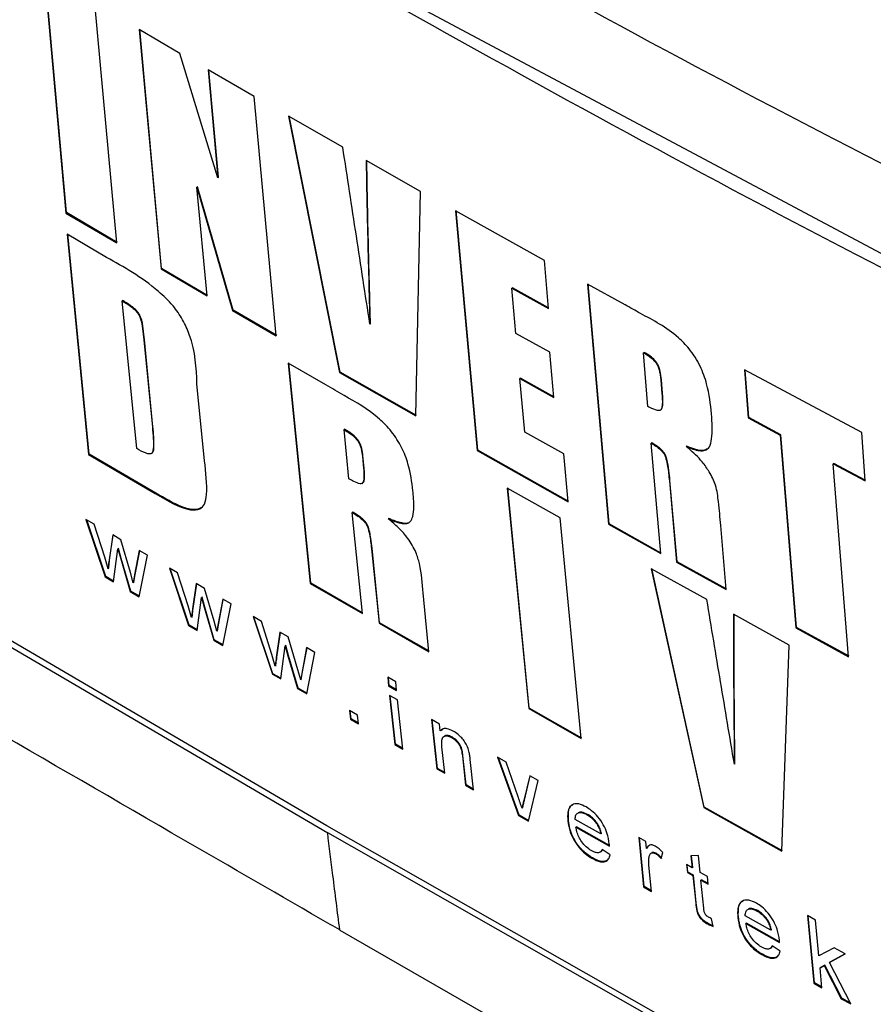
# Model space of a CAD drawing. Extents: x 106 to 315, y 19 to 260.
# Tile 118 of 132: x 259.9 to 262.76, y 204.97 to 208.27. Entities that reach past the tile are written whole.
import ezdxf

# ---------------------------------------------------------------- set-up
doc = ezdxf.new("R2010")
doc.units = 0
doc.layers.get('0').update_dxf_attribs({"linetype": 'CONTINUOUS'})

msp = doc.modelspace()

# ---------------------------------------------------------------- linework, layer by layer
at = {"color": 7, "linetype": 'CONTINUOUS'}
for p, q in [((260.6349, 208.635), (263.9042, 206.89)), ((259.9831, 208.4241), (260.0555, 207.6199)), ((260.0575, 207.6211), (259.9851, 208.4252)), ((260.2261, 207.5194), (260.153, 208.3232)), ((260.4382, 208.1555), (260.3014, 208.2357)), ((260.3014, 208.2357), (260.3749, 207.4322)), ((260.3769, 207.4334), (260.3034, 208.2369)), ((260.5652, 207.7384), (260.4382, 208.1555)), ((260.5326, 208.1005), (260.5652, 207.7384)), ((260.6874, 208.0108), (260.5326, 208.1005)), ((260.5672, 207.7396), (260.5348, 208.0992)), ((260.7614, 207.2076), (260.6874, 208.0108)), ((260.9848, 207.8403), (260.803, 207.9443)), ((260.803, 207.9443), (260.9742, 207.0852)), ((260.9762, 207.0864), (260.805, 207.9454)), ((261.063, 207.7959), (261.0656, 207.6553)), ((261.2458, 207.6925), (261.063, 207.7959)), ((261.0677, 207.6564), (261.065, 207.7947)), ((260.9312, 205.5643), (257.2276, 207.7336)), ((257.2293, 207.7097), (260.934, 205.541)), ((260.5672, 207.7396), (260.5652, 207.7384)), ((260.497, 207.7082), (260.495, 207.707)), ((260.5292, 207.3422), (260.495, 207.707)), ((260.495, 207.707), (260.6151, 207.2923)), ((260.6171, 207.2935), (260.497, 207.7082)), ((261.2298, 206.9393), (261.2458, 207.6925)), ((261.0677, 207.6564), (261.0656, 207.6553)), ((260.0575, 207.6211), (260.0555, 207.6199)), ((260.0555, 207.6199), (260.2261, 207.5194)), ((260.2281, 207.5206), (260.0575, 207.6211)), ((261.6613, 207.4607), (261.3629, 207.6268)), ((261.3629, 207.6268), (261.4355, 206.8227)), ((261.4375, 206.8239), (261.3649, 207.6279)), ((260.1919, 207.4709), (260.0597, 207.5488)), ((260.0597, 207.5488), (260.1318, 206.8095)), ((260.1338, 206.8107), (260.0617, 207.5499)), ((261.675, 207.2995), (261.6613, 207.4607)), ((260.3769, 207.4334), (260.3749, 207.4322)), ((260.3749, 207.4322), (260.5292, 207.3422)), ((260.529, 207.3447), (260.3769, 207.4334)), ((261.9319, 207.3118), (261.8058, 207.381)), ((261.8058, 207.381), (261.876, 206.5756)), ((261.878, 206.5767), (261.8078, 207.3822)), ((261.5541, 207.369), (261.5521, 207.3678)), ((261.5654, 207.2162), (261.5521, 207.3678)), ((261.5521, 207.3678), (261.675, 207.2995)), ((261.6748, 207.3019), (261.5541, 207.369)), ((260.2466, 207.326), (260.2446, 207.3249)), ((260.2934, 206.8294), (260.2446, 207.3249)), ((260.6171, 207.2935), (260.6151, 207.2923)), ((260.6151, 207.2923), (260.7614, 207.2076)), ((260.7634, 207.2088), (260.6171, 207.2935)), ((261.0777, 207.2482), (261.0756, 207.2471)), ((261.6794, 207.1527), (261.5654, 207.2162)), ((260.3189, 207.1955), (260.3168, 207.1943)), ((260.3168, 207.1943), (260.3457, 206.9016)), ((260.3477, 206.9028), (260.3189, 207.1955)), ((261.6928, 207.0012), (261.6794, 207.1527)), ((261.9956, 207.1522), (261.9936, 207.1511)), ((262.0087, 206.9707), (261.9936, 207.1511)), ((260.928, 207.0431), (260.8018, 207.1157)), ((260.8018, 207.1157), (260.8753, 206.3773)), ((260.8773, 206.3785), (260.8038, 207.1169)), ((260.9762, 207.0864), (260.9742, 207.0852)), ((260.9742, 207.0852), (261.2298, 206.9393)), ((261.2318, 206.9404), (260.9762, 207.0864)), ((262.3327, 207.0942), (262.3454, 206.9323)), ((262.7262, 206.8835), (262.3327, 207.0942)), ((262.3474, 206.9335), (262.3349, 207.093)), ((261.5809, 207.0659), (261.5789, 207.0648)), ((261.5951, 206.8851), (261.5789, 207.0648)), ((261.5789, 207.0648), (261.6928, 207.0012)), ((261.6925, 207.0036), (261.5809, 207.0659)), ((262.0539, 207.0606), (262.0519, 207.0594)), ((262.0519, 207.0594), (262.0556, 207.0147)), ((262.0576, 207.0159), (262.0539, 207.0606)), ((260.521, 206.7886), (260.4953, 207.0472)), ((262.0576, 207.0159), (262.0556, 207.0147)), ((262.05, 206.9584), (262.052, 206.9596)), ((262.3474, 206.9335), (262.3454, 206.9323)), ((262.3454, 206.9323), (262.4523, 206.8746)), ((262.4543, 206.8758), (262.3474, 206.9335)), ((260.3477, 206.9028), (260.3457, 206.9016)), ((260.9909, 206.8943), (260.9889, 206.8931)), ((261.0051, 206.7279), (260.9889, 206.8931)), ((261.7264, 206.8116), (261.5951, 206.8851)), ((262.7381, 206.7212), (262.7262, 206.8835)), ((262.4543, 206.8758), (262.4523, 206.8746)), ((262.4523, 206.8746), (262.5048, 206.2282)), ((262.5068, 206.2293), (262.4543, 206.8758)), ((261.4375, 206.8239), (261.4355, 206.8227)), ((261.4355, 206.8227), (261.7411, 206.6509)), ((261.7408, 206.6533), (261.4375, 206.8239)), ((262.0212, 206.8486), (262.0192, 206.8474)), ((262.0515, 206.4779), (262.0192, 206.8474)), ((262.1393, 206.8374), (262.1372, 206.8363)), ((260.1338, 206.8107), (260.1318, 206.8095)), ((260.1318, 206.8095), (260.3556, 206.6787)), ((260.3576, 206.6799), (260.1338, 206.8107)), ((260.3425, 206.8131), (260.3445, 206.8143)), ((261.0524, 206.8049), (261.0503, 206.8037)), ((261.0503, 206.8037), (261.0543, 206.7628)), ((261.0564, 206.764), (261.0524, 206.8049)), ((261.7411, 206.6509), (261.7264, 206.8116)), ((261.0564, 206.764), (261.0543, 206.7628)), ((262.6328, 206.7798), (262.6307, 206.7787)), ((262.6818, 206.1314), (262.6307, 206.7787)), ((262.6307, 206.7787), (262.7381, 206.7212)), ((262.7379, 206.7236), (262.6328, 206.7798)), ((262.0825, 206.7222), (262.0805, 206.7211)), ((262.0805, 206.7211), (262.1043, 206.4487)), ((262.1063, 206.4499), (262.0825, 206.7222)), ((261.0495, 206.7127), (261.0515, 206.7139)), ((261.5366, 206.6968), (261.6085, 205.9575)), ((261.7139, 206.5972), (261.5366, 206.6968)), ((261.6105, 205.9586), (261.5386, 206.698)), ((260.3576, 206.6799), (260.3556, 206.6787)), ((260.1505, 206.576), (260.123, 206.592)), ((260.123, 206.592), (260.1872, 206.3993)), ((260.1892, 206.4004), (260.126, 206.5903)), ((261.0183, 206.6161), (261.0163, 206.6149)), ((261.0505, 206.2764), (261.0163, 206.6149)), ((261.139, 206.5955), (261.137, 206.5944)), ((261.785, 205.8573), (261.7139, 206.5972)), ((260.1857, 206.4649), (260.1505, 206.576)), ((261.878, 206.5767), (261.876, 206.5756)), ((261.876, 206.5756), (262.0515, 206.4779)), ((262.0513, 206.4803), (261.878, 206.5767)), ((262.2716, 206.3563), (262.2531, 206.5715)), ((260.2126, 206.5397), (260.2004, 206.4549)), ((260.2024, 206.4561), (260.2143, 206.5387)), ((260.24, 206.5237), (260.2126, 206.5397)), ((260.2723, 206.4135), (260.24, 206.5237)), ((260.2155, 206.3827), (260.2301, 206.4936)), ((260.2321, 206.4948), (260.2301, 206.4936)), ((260.2301, 206.4936), (260.2394, 206.4601)), ((260.2414, 206.4613), (260.2321, 206.4948)), ((260.3017, 206.4877), (260.2863, 206.4064)), ((260.2883, 206.4076), (260.3034, 206.4867)), ((260.3294, 206.4716), (260.3017, 206.4877)), ((261.083, 206.495), (261.081, 206.4938)), ((261.081, 206.4938), (261.1063, 206.2443)), ((261.1083, 206.2455), (261.083, 206.495)), ((260.1969, 206.4259), (260.1857, 206.4649)), ((260.2024, 206.4561), (260.2004, 206.4549)), ((260.2414, 206.4613), (260.2394, 206.4601)), ((260.2394, 206.4601), (260.2711, 206.3503)), ((260.2731, 206.3515), (260.2414, 206.4613)), ((260.3019, 206.3324), (260.3294, 206.4716)), ((260.1989, 206.427), (260.1969, 206.4259)), ((260.4306, 206.4126), (260.403, 206.4287)), ((260.403, 206.4287), (260.4675, 206.236)), ((260.4695, 206.2372), (260.406, 206.4269)), ((262.2062, 206.323), (262.0196, 206.4265)), ((262.0196, 206.4265), (262.1957, 205.6256)), ((262.1978, 205.6268), (262.0216, 206.4276)), ((262.1063, 206.4499), (262.1043, 206.4487)), ((262.1043, 206.4487), (262.2716, 206.3563)), ((262.2714, 206.3587), (262.1063, 206.4499)), ((260.1892, 206.4004), (260.1872, 206.3993)), ((260.1872, 206.3993), (260.2155, 206.3827)), ((260.2158, 206.3849), (260.1892, 206.4004)), ((260.2817, 206.3796), (260.2723, 206.4135)), ((260.2863, 206.4064), (260.2817, 206.3796)), ((260.2838, 206.3808), (260.2883, 206.4076)), ((260.2883, 206.4076), (260.2863, 206.4064)), ((260.4659, 206.3016), (260.4306, 206.4126)), ((260.2838, 206.3808), (260.2817, 206.3796)), ((260.4929, 206.3764), (260.4807, 206.2917)), ((260.4827, 206.2929), (260.4946, 206.3754)), ((260.5203, 206.3605), (260.4929, 206.3764)), ((260.5528, 206.2504), (260.5203, 206.3605)), ((260.8773, 206.3785), (260.8753, 206.3773)), ((260.8753, 206.3773), (261.0505, 206.2764)), ((261.0502, 206.2789), (260.8773, 206.3785)), ((260.2731, 206.3515), (260.2711, 206.3503)), ((260.2711, 206.3503), (260.3019, 206.3324)), ((260.3023, 206.3345), (260.2731, 206.3515)), ((260.4959, 206.2196), (260.5104, 206.3304)), ((260.5124, 206.3316), (260.5104, 206.3304)), ((260.5104, 206.3304), (260.5198, 206.297)), ((260.5218, 206.2981), (260.5124, 206.3316)), ((260.5822, 206.3245), (260.5668, 206.2433)), ((260.5688, 206.2444), (260.5838, 206.3236)), ((260.6099, 206.3085), (260.5822, 206.3245)), ((261.2739, 206.1482), (261.254, 206.3453)), ((260.4772, 206.2627), (260.4659, 206.3016)), ((260.4827, 206.2929), (260.4807, 206.2917)), ((260.5218, 206.2981), (260.5198, 206.297)), ((260.5198, 206.297), (260.5516, 206.1872)), ((260.5536, 206.1884), (260.5218, 206.2981)), ((260.5825, 206.1693), (260.6099, 206.3085)), ((260.4792, 206.2638), (260.4772, 206.2627)), ((260.7114, 206.2497), (260.6837, 206.2657)), ((260.6837, 206.2657), (260.7484, 206.0732)), ((260.7505, 206.0743), (260.6867, 206.2639)), ((262.2956, 206.2736), (262.2958, 206.1443)), ((262.4829, 206.1705), (262.2956, 206.2736)), ((262.2978, 206.1455), (262.2977, 206.2725)), ((260.4695, 206.2372), (260.4675, 206.236)), ((260.4675, 206.236), (260.4959, 206.2196)), ((260.4962, 206.2217), (260.4695, 206.2372)), ((260.5622, 206.2165), (260.5528, 206.2504)), ((260.5668, 206.2433), (260.5622, 206.2165)), ((260.5643, 206.2177), (260.5688, 206.2444)), ((260.5688, 206.2444), (260.5668, 206.2433)), ((260.7468, 206.1388), (260.7114, 206.2497)), ((261.1083, 206.2455), (261.1063, 206.2443)), ((261.1063, 206.2443), (261.2739, 206.1482)), ((261.2737, 206.1507), (261.1083, 206.2455)), ((262.5068, 206.2293), (262.5048, 206.2282)), ((262.5048, 206.2282), (262.6818, 206.1314)), ((262.6838, 206.1326), (262.5068, 206.2293)), ((260.5643, 206.2177), (260.5622, 206.2165)), ((260.7738, 206.2136), (260.7617, 206.1288)), ((260.7637, 206.13), (260.7755, 206.2126)), ((260.8013, 206.1977), (260.7738, 206.2136)), ((260.8339, 206.0876), (260.8013, 206.1977)), ((260.5536, 206.1884), (260.5516, 206.1872)), ((260.5516, 206.1872), (260.5825, 206.1693)), ((260.5829, 206.1714), (260.5536, 206.1884)), ((260.7769, 206.0567), (260.7914, 206.1676)), ((260.7934, 206.1687), (260.7914, 206.1676)), ((260.7914, 206.1676), (260.8008, 206.1341)), ((260.8028, 206.1353), (260.7934, 206.1687)), ((260.8634, 206.1618), (260.848, 206.0805)), ((260.85, 206.0817), (260.865, 206.1609)), ((260.8912, 206.1458), (260.8634, 206.1618)), ((262.458, 205.4786), (262.4829, 206.1705)), ((260.7581, 206.0998), (260.7468, 206.1388)), ((260.7637, 206.13), (260.7617, 206.1288)), ((260.8028, 206.1353), (260.8008, 206.1341)), ((260.8008, 206.1341), (260.8327, 206.0245)), ((260.8347, 206.0256), (260.8028, 206.1353)), ((260.8636, 206.0066), (260.8912, 206.1458)), ((262.2978, 206.1455), (262.2958, 206.1443)), ((260.7602, 206.101), (260.7581, 206.0998)), ((260.7505, 206.0743), (260.7484, 206.0732)), ((260.7484, 206.0732), (260.7769, 206.0567)), ((260.7772, 206.0589), (260.7505, 206.0743)), ((260.8434, 206.0538), (260.8339, 206.0876)), ((260.848, 206.0805), (260.8434, 206.0538)), ((260.8454, 206.0549), (260.85, 206.0817)), ((260.85, 206.0817), (260.848, 206.0805)), ((261.1622, 206.047), (261.1355, 206.0623)), ((261.1355, 206.0623), (261.1385, 206.0333)), ((261.1406, 206.0345), (261.1378, 206.061)), ((260.8347, 206.0256), (260.8327, 206.0245)), ((260.8327, 206.0245), (260.8636, 206.0066)), ((260.864, 206.0087), (260.8347, 206.0256)), ((260.8454, 206.0549), (260.8434, 206.0538)), ((261.1406, 206.0345), (261.1385, 206.0333)), ((261.1385, 206.0333), (261.1652, 206.018)), ((261.165, 206.0205), (261.1406, 206.0345)), ((261.1652, 206.018), (261.1622, 206.047)), ((261.1685, 205.9861), (261.1419, 206.0014)), ((261.1419, 206.0014), (261.1593, 205.8363)), ((261.1613, 205.8374), (261.1442, 206.0001)), ((261.1859, 205.821), (261.1685, 205.9861)), ((261.6105, 205.9586), (261.6085, 205.9575)), ((261.787, 205.8585), (261.6105, 205.9586)), ((261.0341, 205.9355), (261.0075, 205.9508)), ((261.0075, 205.9508), (261.0105, 205.9219)), ((261.0126, 205.923), (261.0098, 205.9495)), ((261.0372, 205.9065), (261.0341, 205.9355)), ((261.6085, 205.9575), (261.785, 205.8573)), ((261.0126, 205.923), (261.0105, 205.9219)), ((261.0105, 205.9219), (261.0372, 205.9065)), ((261.0369, 205.909), (261.0126, 205.923)), ((261.3095, 205.9053), (261.2828, 205.9206)), ((261.2828, 205.9206), (261.3001, 205.7554)), ((261.3021, 205.7565), (261.2851, 205.9193)), ((261.3119, 205.8822), (261.3095, 205.9053)), ((261.3139, 205.8834), (261.3119, 205.8822)), ((261.3139, 205.8834), (261.3209, 205.8878)), ((261.3529, 205.8609), (261.3509, 205.8598)), ((261.1613, 205.8374), (261.1593, 205.8363)), ((261.1593, 205.8363), (261.1859, 205.821)), ((261.1857, 205.8234), (261.1613, 205.8374)), ((261.3268, 205.7401), (261.3175, 205.8286)), ((261.3879, 205.8001), (261.3859, 205.7989)), ((261.3859, 205.7989), (261.3962, 205.7003)), ((261.3983, 205.7014), (261.3879, 205.8001)), ((261.5324, 205.7778), (261.5041, 205.7939)), ((261.5041, 205.7939), (261.5743, 205.5984)), ((261.423, 205.685), (261.4124, 205.786)), ((261.5763, 205.5996), (261.5072, 205.7922)), ((261.5731, 205.6614), (261.5324, 205.7778)), ((262.3006, 205.7723), (262.2986, 205.7712)), ((261.3021, 205.7565), (261.3001, 205.7554)), ((261.3001, 205.7554), (261.3268, 205.7401)), ((261.3266, 205.7425), (261.3021, 205.7565)), ((261.6123, 205.7322), (261.5922, 205.6488)), ((261.5942, 205.65), (261.6139, 205.7314)), ((261.6407, 205.7161), (261.6123, 205.7322)), ((261.3983, 205.7014), (261.3962, 205.7003)), ((261.3962, 205.7003), (261.423, 205.685)), ((261.4227, 205.6874), (261.3983, 205.7014)), ((261.6082, 205.5791), (261.6407, 205.7161)), ((261.5942, 205.65), (261.5922, 205.6488)), ((261.5763, 205.5996), (261.5743, 205.5984)), ((261.5743, 205.5984), (261.6082, 205.5791)), ((261.6087, 205.5811), (261.5763, 205.5996)), ((261.5881, 205.6239), (261.5861, 205.6227)), ((261.8061, 205.6024), (261.8041, 205.6012)), ((262.1978, 205.6268), (262.1957, 205.6256)), ((262.1957, 205.6256), (262.458, 205.4786)), ((262.46, 205.4797), (262.1978, 205.6268)), ((264.6891, 203.4262), (260.9312, 205.5643)), ((261.7419, 205.5816), (261.7399, 205.5804)), ((261.8504, 205.5367), (261.7646, 205.5854)), ((261.8398, 205.5702), (261.8378, 205.569)), ((264.6907, 203.4023), (260.934, 205.541)), ((261.7693, 205.5605), (261.7672, 205.5593)), ((261.7672, 205.5593), (261.8797, 205.4954)), ((261.8795, 205.4978), (261.7693, 205.5605)), ((261.8524, 205.5378), (261.8504, 205.5367)), ((262.0017, 205.511), (261.9776, 205.5247)), ((261.9776, 205.5247), (261.9943, 205.3592)), ((261.9963, 205.3603), (261.9798, 205.5234)), ((262.0041, 205.4879), (262.0017, 205.511)), ((261.882, 205.4667), (261.8554, 205.4846)), ((262.0061, 205.4891), (262.0041, 205.4879)), ((262.0363, 205.4718), (262.0343, 205.4706)), ((262.0528, 205.4538), (262.0586, 205.4742)), ((262.1784, 205.4648), (262.1531, 205.4635)), ((262.1531, 205.4635), (262.1571, 205.4231)), ((262.1591, 205.4243), (262.1552, 205.4636)), ((262.184, 205.4079), (262.1784, 205.4648)), ((261.8225, 205.4564), (261.8205, 205.4553)), ((262.0211, 205.3439), (262.0122, 205.4319)), ((262.1571, 205.4231), (262.1383, 205.4338)), ((262.1383, 205.4338), (262.1409, 205.4076)), ((262.1429, 205.4088), (262.1405, 205.4325)), ((262.1429, 205.4088), (262.1409, 205.4076)), ((262.1409, 205.4076), (262.1597, 205.397)), ((262.1617, 205.3981), (262.1429, 205.4088)), ((262.1591, 205.4243), (262.1571, 205.4231)), ((262.1617, 205.3981), (262.1597, 205.397)), ((262.1597, 205.397), (262.1689, 205.304)), ((262.171, 205.3052), (262.1617, 205.3981)), ((262.2082, 205.3943), (262.184, 205.4079)), ((262.1886, 205.3829), (262.1866, 205.3818)), ((262.1959, 205.2877), (262.1866, 205.3818)), ((262.1866, 205.3818), (262.2108, 205.3681)), ((262.2106, 205.3705), (262.1886, 205.3829)), ((262.2108, 205.3681), (262.2082, 205.3943)), ((261.9963, 205.3603), (261.9943, 205.3592)), ((261.9943, 205.3592), (262.0211, 205.3439)), ((262.0209, 205.3464), (261.9963, 205.3603)), ((262.171, 205.3052), (262.1689, 205.304)), ((262.377, 205.2794), (262.375, 205.2782)), ((262.2107, 205.236), (262.2087, 205.2348)), ((262.2274, 205.2266), (262.2222, 205.2525)), ((262.3122, 205.2583), (262.3101, 205.2571)), ((262.4212, 205.2136), (262.3351, 205.2622)), ((262.3396, 205.2372), (262.3376, 205.236)), ((262.3376, 205.236), (262.4505, 205.1723)), ((262.4504, 205.1748), (262.3396, 205.2372)), ((262.4107, 205.2472), (262.4087, 205.246)), ((262.571, 205.248), (262.544, 205.2631)), ((262.544, 205.2631), (262.5656, 205.0359)), ((262.5676, 205.0371), (262.5462, 205.2619)), ((262.5823, 205.1274), (262.571, 205.248)), ((260.9746, 205.2144), (264.8887, 202.9646)), ((262.4232, 205.2148), (262.4212, 205.2136)), ((262.3927, 205.133), (262.3907, 205.1319)), ((262.4526, 205.1436), (262.426, 205.1614)), ((262.6331, 205.1551), (262.5823, 205.1274)), ((262.6175, 205.1051), (262.6707, 205.134)), ((262.6707, 205.1341), (262.6195, 205.1062)), ((262.6707, 205.134), (262.6331, 205.1551)), ((262.6195, 205.1062), (262.6175, 205.1051)), ((262.689, 204.9664), (262.6175, 205.1051)), ((262.5861, 205.0879), (262.6, 205.0955)), ((262.5881, 205.0891), (262.5861, 205.0879)), ((262.5925, 205.0207), (262.5861, 205.0879)), ((262.602, 205.0967), (262.5881, 205.0891)), ((262.602, 205.0967), (262.6, 205.0955)), ((262.6, 205.0955), (262.6576, 204.9841)), ((262.6596, 204.9853), (262.602, 205.0967)), ((262.5676, 205.0371), (262.5656, 205.0359)), ((262.5656, 205.0359), (262.5925, 205.0207)), ((262.5923, 205.0232), (262.5676, 205.0371)), ((262.6596, 204.9853), (262.6576, 204.9841)), ((262.6576, 204.9841), (262.689, 204.9664)), ((262.6874, 204.9696), (262.6596, 204.9853))]:
    msp.add_line(p, q, dxfattribs=at)
for points, knots in [([(261.3852, 210.1168), (261.9905, 209.7842), (263.2018, 209.1187), (264.4921, 208.5045), (265.1377, 208.1972)], [0, 0, 0, 0, 0.499689, 1, 1, 1, 1]), ([(264.7335, 207.9646), (264.0867, 208.2725), (262.7965, 208.8868), (261.5847, 209.552), (260.9804, 209.8837)], [0, 0, 0, 0, 0.501337, 1, 1, 1, 1]), ([(263.8899, 207.2317), (263.329, 207.5125), (262.2072, 208.0742), (261.1433, 208.6723), (260.6113, 208.9714)], [0, 0, 0, 0, 0.500002, 1, 1, 1, 1]), ([(260.6364, 208.6141), (261.1673, 208.3151), (262.23, 207.7165), (263.3465, 207.1515), (263.9051, 206.8687)], [0, 0, 0, 0, 0.499653, 1, 1, 1, 1]), ([(261.0756, 207.2471), (261.0605, 207.3457), (261.0379, 207.4937), (261.0074, 207.6917), (260.9924, 207.7908), (260.9848, 207.8403)], [0, 0, 0, 0, 0.499995, 0.749998, 1, 1, 1, 1]), ([(261.0656, 207.6553), (261.0664, 207.6212), (261.0682, 207.5362), (261.0715, 207.4001), (261.0743, 207.2981), (261.0756, 207.2471)], [0, 0, 0, 0, 0.249998, 0.625, 1, 1, 1, 1]), ([(261.0777, 207.2482), (261.0758, 207.3162), (261.0731, 207.4182), (261.0698, 207.5544), (261.0684, 207.6224), (261.0677, 207.6564)], [0, 0, 0, 0, 0.499999, 0.750002, 1, 1, 1, 1]), ([(260.9746, 205.2146), (260.9534, 205.2267), (260.7657, 205.3351), (260.1152, 205.7112), (258.8365, 206.4516), (257.7261, 207.0972), (257.0774, 207.4744)], [0, 0, 0, 0, 0.016221, 0.144217, 0.5, 1, 1, 1, 1]), ([(260.4953, 207.0472), (260.4933, 207.1001), (260.4908, 207.1673), (260.4488, 207.2621), (260.413, 207.3142), (260.3253, 207.3966), (260.2501, 207.4385), (260.1919, 207.4709)], [0, 0, 0, 0, 0.324853, 0.412776, 0.500801, 0.61429, 1, 1, 1, 1]), ([(260.2446, 207.3249), (260.257, 207.3177), (260.2736, 207.3079), (260.293, 207.2892), (260.3015, 207.2768), (260.3098, 207.2569), (260.3128, 207.2299), (260.3154, 207.2068), (260.3168, 207.1943)], [0, 0, 0, 0, 0.2808647, 0.3794346, 0.4489082, 0.5182955, 0.7400315, 1, 1, 1, 1]), ([(260.3189, 207.1955), (260.3175, 207.2075), (260.3147, 207.2317), (260.3119, 207.2604), (260.301, 207.2822), (260.2914, 207.2944), (260.2728, 207.3104), (260.2574, 207.3196), (260.2466, 207.326)], [0, 0, 0, 0, 0.252442, 0.506195, 0.576379, 0.646628, 0.753264, 1, 1, 1, 1]), ([(262.222, 206.9459), (262.2185, 206.9787), (262.2131, 207.0297), (262.186, 207.1064), (262.1518, 207.1619), (262.083, 207.2313), (262.0085, 207.2687), (261.9491, 207.3022), (261.9319, 207.3118)], [0, 0, 0, 0, 0.221219, 0.344261, 0.468164, 0.560625, 0.873104, 1, 1, 1, 1]), ([(261.9936, 207.1511), (262.0028, 207.1458), (262.0157, 207.1382), (262.0308, 207.1238), (262.0391, 207.1125), (262.0463, 207.0956), (262.0501, 207.0775), (262.0514, 207.0644), (262.0519, 207.0594)], [0, 0, 0, 0, 0.290405, 0.409544, 0.497286, 0.610448, 0.851882, 1, 1, 1, 1]), ([(262.0539, 207.0606), (262.0529, 207.0701), (262.0514, 207.0841), (262.0458, 207.1029), (262.0401, 207.1155), (262.03, 207.1281), (262.0148, 207.1412), (262.0026, 207.1482), (261.9956, 207.1522)], [0, 0, 0, 0, 0.280089, 0.411655, 0.510569, 0.610695, 0.777857, 1, 1, 1, 1]), ([(261.2202, 206.6879), (261.2164, 206.7175), (261.2106, 206.7636), (261.1844, 206.8335), (261.1502, 206.8873), (261.0834, 206.9551), (261.0077, 206.996), (260.9483, 207.0311), (260.928, 207.0431)], [0, 0, 0, 0, 0.204457, 0.318396, 0.433056, 0.543017, 0.844296, 1, 1, 1, 1]), ([(262.0518, 206.9599), (262.0526, 206.9603), (262.0553, 206.9616), (262.0589, 206.9745), (262.0594, 206.9932), (262.058, 207.0104), (262.0576, 207.0159)], [0, 0, 0, 0, 0.060241, 0.194966, 0.744519, 1, 1, 1, 1]), ([(262.0556, 207.0147), (262.0566, 207.002), (262.0579, 206.9847), (262.0553, 206.9675), (262.0529, 206.9601), (262.0478, 206.9569), (262.0354, 206.9578), (262.0216, 206.9638), (262.0108, 206.9696), (262.0087, 206.9707)], [0, 0, 0, 0, 0.343138, 0.462162, 0.539218, 0.602492, 0.688316, 0.939971, 1, 1, 1, 1]), ([(262.1372, 206.8363), (262.1523, 206.8303), (262.1752, 206.8213), (262.202, 206.8222), (262.2177, 206.835), (262.2263, 206.8765), (262.2238, 206.9168), (262.222, 206.9459)], [0, 0, 0, 0, 0.221456, 0.335752, 0.451434, 0.604471, 1, 1, 1, 1]), ([(260.3457, 206.9016), (260.3469, 206.8886), (260.3492, 206.8635), (260.3496, 206.8355), (260.3474, 206.8189), (260.3435, 206.8129), (260.3355, 206.8109), (260.3186, 206.8154), (260.3033, 206.8239), (260.2934, 206.8294)], [0, 0, 0, 0, 0.2515613, 0.4850187, 0.5694073, 0.623747, 0.6780865, 0.791427, 1, 1, 1, 1]), ([(260.3443, 206.8145), (260.3455, 206.8153), (260.3494, 206.818), (260.3524, 206.8449), (260.3505, 206.8744), (260.348, 206.9), (260.3477, 206.9028)], [0, 0, 0, 0, 0.062767, 0.219064, 0.914361, 1, 1, 1, 1]), ([(260.9889, 206.8931), (261.0015, 206.8855), (261.0171, 206.8761), (261.0345, 206.8569), (261.0418, 206.8435), (261.0477, 206.8252), (261.0493, 206.8119), (261.0503, 206.8037)], [0, 0, 0, 0, 0.404164, 0.503282, 0.603346, 0.756501, 1, 1, 1, 1]), ([(261.0524, 206.8049), (261.0514, 206.8129), (261.0498, 206.8256), (261.0444, 206.8429), (261.0383, 206.8553), (261.0281, 206.8679), (261.0119, 206.8817), (260.9987, 206.8896), (260.9909, 206.8943)], [0, 0, 0, 0, 0.239909, 0.376163, 0.471033, 0.566738, 0.746568, 1, 1, 1, 1]), ([(262.0192, 206.8474), (262.0299, 206.8413), (262.044, 206.8332), (262.0593, 206.8169), (262.066, 206.8062), (262.0737, 206.7819), (262.0773, 206.7537), (262.0797, 206.7296), (262.0805, 206.7211)], [0, 0, 0, 0, 0.25003, 0.32844, 0.387545, 0.464127, 0.811081, 1, 1, 1, 1]), ([(262.0825, 206.7222), (262.0814, 206.7338), (262.0792, 206.757), (262.0746, 206.7852), (262.0689, 206.8055), (262.0621, 206.817), (262.0518, 206.8285), (262.0376, 206.839), (262.0267, 206.8454), (262.0212, 206.8486)], [0, 0, 0, 0, 0.256775, 0.51391, 0.604001, 0.665535, 0.741099, 0.869181, 1, 1, 1, 1]), ([(262.2531, 206.5715), (262.2507, 206.598), (262.2466, 206.6417), (262.2396, 206.7011), (262.2171, 206.7486), (262.1869, 206.7928), (262.1583, 206.8185), (262.1399, 206.834), (262.1372, 206.8363)], [0, 0, 0, 0, 0.301803, 0.499512, 0.651256, 0.771966, 0.966431, 1, 1, 1, 1]), ([(262.2069, 206.8284), (262.2034, 206.8265), (262.1924, 206.8207), (262.1678, 206.8259), (262.1482, 206.8338), (262.1393, 206.8374)], [0, 0, 0, 0, 0.210098, 0.642691, 1, 1, 1, 1]), ([(260.3556, 206.6787), (260.3968, 206.6541), (260.4516, 206.6215), (260.5047, 206.6237), (260.5231, 206.643), (260.5315, 206.6964), (260.5255, 206.7493), (260.521, 206.7886)], [0, 0, 0, 0, 0.360383, 0.479066, 0.569622, 0.679575, 1, 1, 1, 1]), ([(261.0543, 206.7628), (261.0551, 206.7535), (261.0564, 206.7387), (261.055, 206.7229), (261.0525, 206.7148), (261.0484, 206.7116), (261.0385, 206.7117), (261.0236, 206.7177), (261.0106, 206.7248), (261.0051, 206.7279)], [0, 0, 0, 0, 0.257695, 0.406824, 0.487507, 0.550911, 0.614269, 0.833551, 1, 1, 1, 1]), ([(261.0513, 206.7142), (261.052, 206.7145), (261.0546, 206.7158), (261.058, 206.7276), (261.058, 206.7447), (261.0567, 206.7597), (261.0564, 206.764)], [0, 0, 0, 0, 0.060549, 0.217743, 0.777868, 1, 1, 1, 1]), ([(261.137, 206.5944), (261.1514, 206.5881), (261.1735, 206.5785), (261.1986, 206.5768), (261.2134, 206.584), (261.2247, 206.6129), (261.2235, 206.6511), (261.2207, 206.6819), (261.2202, 206.6879)], [0, 0, 0, 0, 0.224956, 0.345828, 0.442113, 0.561444, 0.913831, 1, 1, 1, 1]), ([(260.5086, 206.6304), (260.5017, 206.6278), (260.4841, 206.6214), (260.4316, 206.637), (260.3871, 206.6628), (260.3576, 206.6799)], [0, 0, 0, 0, 0.182901, 0.458667, 1, 1, 1, 1]), ([(261.0163, 206.6149), (261.0265, 206.6089), (261.0405, 206.6006), (261.0562, 206.5856), (261.0635, 206.5762), (261.0702, 206.5615), (261.0765, 206.5334), (261.0792, 206.5097), (261.081, 206.4938)], [0, 0, 0, 0, 0.252085, 0.343416, 0.400623, 0.458064, 0.637604, 1, 1, 1, 1]), ([(261.083, 206.495), (261.0819, 206.506), (261.08, 206.5237), (261.0752, 206.5492), (261.071, 206.5664), (261.0639, 206.58), (261.0554, 206.5898), (261.0399, 206.6031), (261.0269, 206.6109), (261.0183, 206.6161)], [0, 0, 0, 0, 0.252638, 0.405943, 0.560121, 0.611993, 0.678997, 0.785825, 1, 1, 1, 1]), ([(261.254, 206.3453), (261.252, 206.3771), (261.2492, 206.4201), (261.2308, 206.4841), (261.2057, 206.5278), (261.1716, 206.565), (261.1486, 206.5845), (261.137, 206.5944)], [0, 0, 0, 0, 0.391217, 0.529016, 0.697299, 0.84641, 1, 1, 1, 1]), ([(261.2081, 206.5831), (261.2074, 206.5823), (261.2028, 206.5774), (261.1811, 206.5794), (261.1582, 206.5865), (261.1414, 206.5944), (261.139, 206.5955)], [0, 0, 0, 0, 0.057571, 0.349983, 0.905193, 1, 1, 1, 1]), ([(260.2004, 206.4549), (260.1998, 206.4501), (260.199, 206.4428), (260.1977, 206.4332), (260.1971, 206.4283), (260.1969, 206.4259)], [0, 0, 0, 0, 0.500054, 0.750021, 1, 1, 1, 1]), ([(260.1989, 206.427), (260.1992, 206.4295), (260.1999, 206.4356), (260.2011, 206.4452), (260.202, 206.4524), (260.2024, 206.4561)], [0, 0, 0, 0, 0.249973, 0.624996, 1, 1, 1, 1]), ([(262.2986, 205.7712), (262.2832, 205.863), (262.2601, 206.0007), (262.2293, 206.1848), (262.2139, 206.2769), (262.2062, 206.323)], [0, 0, 0, 0, 0.499996, 0.749997, 1, 1, 1, 1]), ([(260.4807, 206.2917), (260.4801, 206.2868), (260.4793, 206.2796), (260.478, 206.27), (260.4775, 206.2651), (260.4772, 206.2627)], [0, 0, 0, 0, 0.499964, 0.750021, 1, 1, 1, 1]), ([(260.4792, 206.2638), (260.4795, 206.2663), (260.4802, 206.2723), (260.4814, 206.282), (260.4823, 206.2892), (260.4827, 206.2929)], [0, 0, 0, 0, 0.249977, 0.624995, 1, 1, 1, 1]), ([(260.7617, 206.1288), (260.7611, 206.124), (260.7602, 206.1167), (260.759, 206.1071), (260.7584, 206.1022), (260.7581, 206.0998)], [0, 0, 0, 0, 0.500007, 0.749947, 1, 1, 1, 1]), ([(260.7602, 206.101), (260.7604, 206.1034), (260.7611, 206.1095), (260.7624, 206.1191), (260.7632, 206.1264), (260.7637, 206.13)], [0, 0, 0, 0, 0.249953, 0.624939, 1, 1, 1, 1]), ([(262.2958, 206.1443), (262.2959, 206.1133), (262.2962, 206.0355), (262.297, 205.9111), (262.2981, 205.8178), (262.2986, 205.7712)], [0, 0, 0, 0, 0.2499922, 0.6249991, 1, 1, 1, 1]), ([(262.3006, 205.7723), (262.2999, 205.8345), (262.2989, 205.9279), (262.2981, 206.0522), (262.2979, 206.1144), (262.2978, 206.1455)], [0, 0, 0, 0, 0.499997, 0.749999, 1, 1, 1, 1]), ([(261.3556, 205.8816), (261.3485, 205.885), (261.336, 205.8912), (261.3207, 205.8905), (261.3148, 205.885), (261.3119, 205.8822)], [0, 0, 0, 0, 0.389262, 0.693782, 1, 1, 1, 1]), ([(261.3175, 205.8286), (261.3171, 205.8348), (261.3161, 205.8472), (261.3187, 205.8612), (261.3277, 205.8662), (261.3381, 205.8661), (261.3467, 205.8618), (261.3509, 205.8598)], [0, 0, 0, 0, 0.244321, 0.491533, 0.639883, 0.823258, 1, 1, 1, 1]), ([(261.3529, 205.8609), (261.3481, 205.8631), (261.3386, 205.8676), (261.3292, 205.8679), (261.3263, 205.865), (261.326, 205.8647)], [0, 0, 0, 0, 0.463252, 0.931438, 1, 1, 1, 1]), ([(261.3509, 205.8598), (261.355, 205.857), (261.3624, 205.8522), (261.3722, 205.8412), (261.3793, 205.8296), (261.384, 205.8148), (261.3852, 205.8051), (261.3859, 205.7989)], [0, 0, 0, 0, 0.212447, 0.373141, 0.535077, 0.706969, 1, 1, 1, 1]), ([(261.3879, 205.8001), (261.3872, 205.8057), (261.3861, 205.8151), (261.3822, 205.8285), (261.3763, 205.8392), (261.3689, 205.8484), (261.3609, 205.856), (261.3554, 205.8594), (261.3529, 205.8609)], [0, 0, 0, 0, 0.270297, 0.442601, 0.580288, 0.717738, 0.872083, 1, 1, 1, 1]), ([(261.4082, 205.8139), (261.4061, 205.8205), (261.4026, 205.832), (261.3926, 205.849), (261.3792, 205.8643), (261.3664, 205.8751), (261.3579, 205.8802), (261.3556, 205.8816)], [0, 0, 0, 0, 0.24661, 0.432606, 0.618564, 0.896882, 1, 1, 1, 1]), ([(261.4124, 205.786), (261.4119, 205.7906), (261.4111, 205.7974), (261.4098, 205.8067), (261.4087, 205.8115), (261.4082, 205.8139)], [0, 0, 0, 0, 0.499047, 0.749078, 1, 1, 1, 1]), ([(261.5861, 205.6227), (261.584, 205.6291), (261.581, 205.6388), (261.5765, 205.6517), (261.5742, 205.6582), (261.5731, 205.6614)], [0, 0, 0, 0, 0.49974, 0.749825, 1, 1, 1, 1]), ([(261.5922, 205.6488), (261.591, 205.6445), (261.5893, 205.6382), (261.5873, 205.6294), (261.5865, 205.6249), (261.5861, 205.6227)], [0, 0, 0, 0, 0.499744, 0.749817, 1, 1, 1, 1]), ([(261.5881, 205.6239), (261.589, 205.6283), (261.5903, 205.635), (261.5925, 205.6436), (261.5936, 205.6478), (261.5942, 205.65)], [0, 0, 0, 0, 0.4997099, 0.7498039, 1, 1, 1, 1]), ([(261.8016, 205.6273), (261.7929, 205.6315), (261.7771, 205.6391), (261.7581, 205.6378), (261.7453, 205.6282), (261.7383, 205.6088), (261.7393, 205.5907), (261.7399, 205.5804)], [0, 0, 0, 0, 0.214795, 0.392873, 0.570453, 0.756959, 1, 1, 1, 1]), ([(261.7419, 205.5816), (261.7415, 205.5942), (261.7408, 205.6147), (261.7484, 205.6317), (261.7555, 205.634), (261.757, 205.6345)], [0, 0, 0, 0, 0.553022, 0.902095, 1, 1, 1, 1]), ([(261.7646, 205.5854), (261.7649, 205.591), (261.7656, 205.6014), (261.7744, 205.6082), (261.7857, 205.609), (261.796, 205.6056), (261.8024, 205.6022), (261.8041, 205.6012)], [0, 0, 0, 0, 0.2654243, 0.4988226, 0.6997825, 0.9174656, 1, 1, 1, 1]), ([(261.8061, 205.6024), (261.7994, 205.6054), (261.7881, 205.6105), (261.7776, 205.6102), (261.7751, 205.6073), (261.7749, 205.6071)], [0, 0, 0, 0, 0.572751, 0.965197, 1, 1, 1, 1]), ([(261.8791, 205.5027), (261.8772, 205.5149), (261.8741, 205.5355), (261.8598, 205.568), (261.8416, 205.5944), (261.8211, 205.615), (261.8077, 205.6234), (261.8016, 205.6273)], [0, 0, 0, 0, 0.276132, 0.469073, 0.662644, 0.846604, 1, 1, 1, 1]), ([(261.8041, 205.6012), (261.8071, 205.5994), (261.8151, 205.5945), (261.8272, 205.5837), (261.8345, 205.5735), (261.8378, 205.569)], [0, 0, 0, 0, 0.251637, 0.669055, 1, 1, 1, 1]), ([(261.8398, 205.5702), (261.8374, 205.5736), (261.8312, 205.5823), (261.8195, 205.594), (261.8105, 205.5996), (261.8061, 205.6024)], [0, 0, 0, 0, 0.249847, 0.638736, 1, 1, 1, 1]), ([(261.7399, 205.5804), (261.7417, 205.5684), (261.7449, 205.548), (261.7591, 205.5162), (261.777, 205.4905), (261.7985, 205.4691), (261.813, 205.46), (261.8205, 205.4553)], [0, 0, 0, 0, 0.268879, 0.453898, 0.639738, 0.814942, 1, 1, 1, 1]), ([(261.8225, 205.4564), (261.8117, 205.4635), (261.7936, 205.4754), (261.7707, 205.5025), (261.7555, 205.5285), (261.7456, 205.5559), (261.7431, 205.5727), (261.7419, 205.5816)], [0, 0, 0, 0, 0.2647676, 0.4420329, 0.6192682, 0.7990411, 1, 1, 1, 1]), ([(261.8378, 205.569), (261.8407, 205.5639), (261.8452, 205.5559), (261.8486, 205.545), (261.8498, 205.5395), (261.8504, 205.5367)], [0, 0, 0, 0, 0.461241, 0.728011, 1, 1, 1, 1]), ([(261.8524, 205.5378), (261.8518, 205.5404), (261.8508, 205.5456), (261.8476, 205.5558), (261.8436, 205.5643), (261.8402, 205.5696), (261.8398, 205.5702)], [0, 0, 0, 0, 0.250093, 0.500708, 0.946194, 1, 1, 1, 1]), ([(260.9746, 205.2144), (260.9669, 205.2753), (260.9532, 205.384), (260.9398, 205.4931), (260.934, 205.541)], [0, 0, 0, 0, 0.559994, 1, 1, 1, 1]), ([(261.8183, 205.4811), (261.8127, 205.4848), (261.8016, 205.4921), (261.7869, 205.5092), (261.7762, 205.5274), (261.77, 205.5443), (261.7681, 205.5546), (261.7672, 205.5593)], [0, 0, 0, 0, 0.220486, 0.44347, 0.632131, 0.828952, 1, 1, 1, 1]), ([(261.8797, 205.4954), (261.8796, 205.4966), (261.8795, 205.4984), (261.8793, 205.5009), (261.8791, 205.5021), (261.8791, 205.5027)], [0, 0, 0, 0, 0.500039, 0.749795, 1, 1, 1, 1]), ([(262.0327, 205.4962), (262.0293, 205.4978), (262.0224, 205.501), (262.0113, 205.4992), (262.0069, 205.4924), (262.0041, 205.4879)], [0, 0, 0, 0, 0.249153, 0.500359, 1, 1, 1, 1]), ([(262.0586, 205.4742), (262.0566, 205.4764), (262.0525, 205.4809), (262.0438, 205.4889), (262.0371, 205.4933), (262.0327, 205.4962)], [0, 0, 0, 0, 0.2512, 0.502962, 1, 1, 1, 1]), ([(261.8554, 205.4846), (261.8532, 205.4809), (261.8494, 205.4744), (261.8385, 205.473), (261.828, 205.4759), (261.8211, 205.4796), (261.8183, 205.4811)], [0, 0, 0, 0, 0.3336518, 0.5802114, 0.8251137, 1, 1, 1, 1]), ([(261.8205, 205.4553), (261.8306, 205.4503), (261.8471, 205.442), (261.8662, 205.4431), (261.8775, 205.4514), (261.8805, 205.4618), (261.882, 205.4667)], [0, 0, 0, 0, 0.344015, 0.567842, 0.791852, 1, 1, 1, 1]), ([(261.8496, 205.4771), (261.8514, 205.4781), (261.8548, 205.4801), (261.8566, 205.484), (261.8574, 205.4857)], [0, 0, 0, 0, 0.545374, 1, 1, 1, 1]), ([(262.0122, 205.4319), (262.0118, 205.4373), (262.0113, 205.4455), (262.0118, 205.4556), (262.0126, 205.4603), (262.013, 205.4627)], [0, 0, 0, 0, 0.495589, 0.747075, 1, 1, 1, 1]), ([(262.013, 205.4627), (262.014, 205.4657), (262.0157, 205.4709), (262.022, 205.4741), (262.0284, 205.4736), (262.0328, 205.4714), (262.0343, 205.4706)], [0, 0, 0, 0, 0.337262, 0.597916, 0.859978, 1, 1, 1, 1]), ([(262.0363, 205.4718), (262.0336, 205.473), (262.0283, 205.4754), (262.0231, 205.4751), (262.0214, 205.4736), (262.0212, 205.4733)], [0, 0, 0, 0, 0.459305, 0.921884, 1, 1, 1, 1]), ([(262.0343, 205.4706), (262.0359, 205.4696), (262.0405, 205.4668), (262.0469, 205.4608), (262.0511, 205.4557), (262.0528, 205.4538)], [0, 0, 0, 0, 0.251982, 0.714995, 1, 1, 1, 1]), ([(262.0548, 205.4549), (262.0534, 205.4566), (262.0505, 205.4601), (262.0444, 205.4664), (262.0395, 205.4696), (262.0363, 205.4718)], [0, 0, 0, 0, 0.252121, 0.504868, 1, 1, 1, 1]), ([(261.871, 205.4481), (261.8679, 205.4465), (261.8606, 205.4426), (261.8434, 205.4458), (261.8298, 205.4527), (261.8225, 205.4564)], [0, 0, 0, 0, 0.260381, 0.606519, 1, 1, 1, 1]), ([(262.1689, 205.304), (262.1698, 205.2954), (262.1709, 205.2838), (262.1759, 205.2673), (262.1823, 205.2569), (262.1912, 205.2467), (262.2003, 205.2398), (262.2065, 205.2361), (262.2087, 205.2348)], [0, 0, 0, 0, 0.35132, 0.478439, 0.606342, 0.725998, 0.903837, 1, 1, 1, 1]), ([(262.2107, 205.236), (262.2056, 205.2391), (262.1974, 205.2441), (262.1866, 205.2551), (262.1792, 205.2657), (262.1726, 205.2836), (262.1717, 205.2959), (262.171, 205.3052)], [0, 0, 0, 0, 0.222707, 0.35748, 0.492815, 0.618934, 1, 1, 1, 1]), ([(262.3726, 205.3043), (262.3639, 205.3085), (262.348, 205.3161), (262.3288, 205.3147), (262.3159, 205.305), (262.3087, 205.2856), (262.3096, 205.2674), (262.3101, 205.2571)], [0, 0, 0, 0, 0.214935, 0.393013, 0.570596, 0.757002, 1, 1, 1, 1]), ([(262.3122, 205.2583), (262.3118, 205.2709), (262.3113, 205.2915), (262.319, 205.3085), (262.3261, 205.3109), (262.3277, 205.3114)], [0, 0, 0, 0, 0.5533387, 0.9022312, 1, 1, 1, 1]), ([(262.4499, 205.1797), (262.4481, 205.1919), (262.4451, 205.2126), (262.4309, 205.2452), (262.4127, 205.2716), (262.3921, 205.2922), (262.3787, 205.3005), (262.3726, 205.3043)], [0, 0, 0, 0, 0.276199, 0.469148, 0.662735, 0.846799, 1, 1, 1, 1]), ([(262.2118, 205.2578), (262.21, 205.2588), (262.2071, 205.2606), (262.2032, 205.2643), (262.2003, 205.2684), (262.197, 205.2755), (262.1966, 205.2817), (262.196, 205.2866), (262.1959, 205.2877)], [0, 0, 0, 0, 0.178713, 0.295554, 0.412673, 0.535295, 0.891133, 1, 1, 1, 1]), ([(262.3351, 205.2622), (262.3354, 205.2678), (262.3362, 205.2782), (262.3451, 205.2851), (262.3564, 205.286), (262.3668, 205.2826), (262.3732, 205.2792), (262.375, 205.2782)], [0, 0, 0, 0, 0.265515, 0.49868, 0.69951, 0.917173, 1, 1, 1, 1]), ([(262.377, 205.2794), (262.3702, 205.2824), (262.3588, 205.2875), (262.3483, 205.2871), (262.3458, 205.2842), (262.3455, 205.284)], [0, 0, 0, 0, 0.572848, 0.965088, 1, 1, 1, 1]), ([(262.375, 205.2782), (262.378, 205.2764), (262.386, 205.2715), (262.3981, 205.2607), (262.4055, 205.2505), (262.4087, 205.246)], [0, 0, 0, 0, 0.251627, 0.669385, 1, 1, 1, 1]), ([(262.4107, 205.2472), (262.4083, 205.2506), (262.4022, 205.2594), (262.3904, 205.271), (262.3813, 205.2767), (262.377, 205.2794)], [0, 0, 0, 0, 0.249785, 0.638986, 1, 1, 1, 1]), ([(262.2087, 205.2348), (262.2103, 205.234), (262.2135, 205.2322), (262.2197, 205.2294), (262.2243, 205.2278), (262.2274, 205.2266)], [0, 0, 0, 0, 0.250341, 0.500795, 1, 1, 1, 1]), ([(262.227, 205.2287), (262.2262, 205.2289), (262.224, 205.2297), (262.2186, 205.2319), (262.2139, 205.2344), (262.2107, 205.236)], [0, 0, 0, 0, 0.1362272, 0.4247801, 1, 1, 1, 1]), ([(262.2222, 205.2525), (262.2214, 205.2529), (262.2196, 205.2537), (262.2162, 205.2554), (262.2135, 205.2568), (262.2118, 205.2578)], [0, 0, 0, 0, 0.2500791, 0.5001594, 1, 1, 1, 1]), ([(262.3101, 205.2571), (262.312, 205.245), (262.315, 205.2246), (262.3292, 205.1927), (262.3471, 205.167), (262.3686, 205.1457), (262.3832, 205.1366), (262.3907, 205.1319)], [0, 0, 0, 0, 0.268906, 0.453933, 0.639797, 0.815112, 1, 1, 1, 1]), ([(262.3927, 205.133), (262.3819, 205.1401), (262.3637, 205.1519), (262.3408, 205.1791), (262.3256, 205.2051), (262.3157, 205.2325), (262.3134, 205.2494), (262.3122, 205.2583)], [0, 0, 0, 0, 0.264806, 0.44219, 0.619558, 0.799388, 1, 1, 1, 1]), ([(262.3886, 205.1578), (262.383, 205.1614), (262.3718, 205.1687), (262.3571, 205.1859), (262.3464, 205.2041), (262.3403, 205.221), (262.3385, 205.2313), (262.3376, 205.236)], [0, 0, 0, 0, 0.220676, 0.443864, 0.632729, 0.829552, 1, 1, 1, 1]), ([(262.4087, 205.246), (262.4116, 205.241), (262.4162, 205.2329), (262.4195, 205.222), (262.4206, 205.2165), (262.4212, 205.2136)], [0, 0, 0, 0, 0.461464, 0.728072, 1, 1, 1, 1]), ([(262.4232, 205.2148), (262.4227, 205.2174), (262.4216, 205.2226), (262.4185, 205.2328), (262.4145, 205.2413), (262.4111, 205.2466), (262.4107, 205.2472)], [0, 0, 0, 0, 0.2501432, 0.5008414, 0.9462412, 1, 1, 1, 1]), ([(262.4505, 205.1723), (262.4504, 205.1736), (262.4503, 205.1754), (262.4501, 205.1779), (262.45, 205.1791), (262.4499, 205.1797)], [0, 0, 0, 0, 0.499809, 0.749703, 1, 1, 1, 1]), ([(262.426, 205.1614), (262.4238, 205.1577), (262.4199, 205.1512), (262.4089, 205.1497), (262.3984, 205.1526), (262.3915, 205.1563), (262.3886, 205.1578)], [0, 0, 0, 0, 0.333784, 0.580318, 0.825189, 1, 1, 1, 1]), ([(262.3907, 205.1319), (262.4008, 205.1269), (262.4174, 205.1187), (262.4366, 205.1199), (262.4481, 205.1282), (262.4512, 205.1386), (262.4526, 205.1436)], [0, 0, 0, 0, 0.3441276, 0.5678982, 0.7919062, 1, 1, 1, 1]), ([(262.4415, 205.1249), (262.4384, 205.1232), (262.431, 205.1194), (262.4137, 205.1224), (262.4, 205.1294), (262.3927, 205.133)], [0, 0, 0, 0, 0.260572, 0.606548, 1, 1, 1, 1]), ([(262.4201, 205.1538), (262.4219, 205.1549), (262.4253, 205.1569), (262.4272, 205.1608), (262.428, 205.1626)], [0, 0, 0, 0, 0.545733, 1, 1, 1, 1])]:
    msp.add_open_spline(points, degree=3, knots=knots, dxfattribs=at)

doc.saveas('drawing.dxf')
